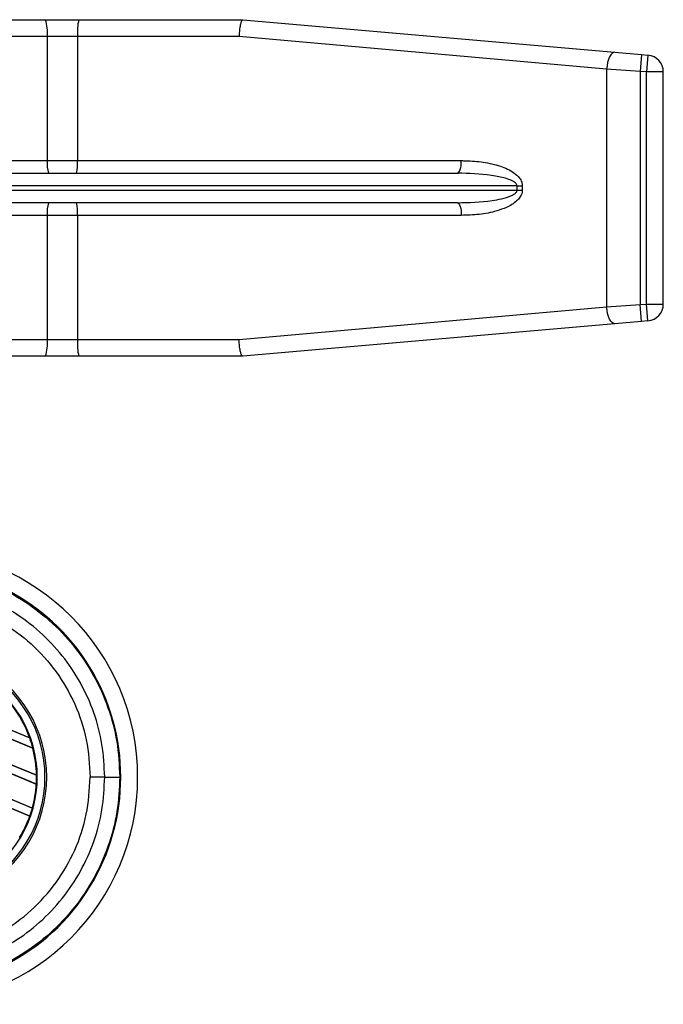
# Model space of a CAD drawing. Header units: millimetres. Extents: x 0 to 420, y 0 to 297.
# Tile 25 of 31: x 216 to 224, y 222 to 235. Entities that reach past the tile are written whole.
import ezdxf

# ---------------------------------------------------------------- set-up
doc = ezdxf.new("R2010")
doc.units = ezdxf.units.MM

msp = doc.modelspace()

# ---------------------------------------------------------------- linework, layer by layer
at = {"color": 7, "linetype": 'Continuous', "lineweight": 25}
for p, q in [((214.9755, 234.5093), (216.2768, 234.5093)), ((216.2768, 234.5093), (216.6987, 234.5093)), ((216.6987, 234.5093), (218.7738, 234.5093)), ((218.7738, 234.5093), (218.7741, 234.5093)), ((218.7741, 234.5093), (223.4863, 234.097)), ((216.2989, 234.2962), (214.9977, 234.2962)), ((216.2989, 234.2962), (216.2989, 232.725)), ((216.6824, 234.2962), (216.2989, 234.2962)), ((216.6824, 234.2962), (216.6824, 232.725)), ((218.7276, 234.2962), (216.6824, 234.2962)), ((223.3828, 233.8848), (218.7276, 234.2962)), ((223.4863, 234.097), (223.8261, 234.0673)), ((223.8261, 234.0673), (223.8075, 233.855)), ((223.8261, 234.0673), (223.9059, 234.0603)), ((223.9059, 234.0603), (223.8873, 233.848)), ((223.8075, 233.855), (223.3828, 233.8848)), ((223.3828, 233.8848), (223.3828, 230.8727)), ((223.8075, 233.855), (223.8075, 230.9025)), ((223.8873, 233.848), (223.8075, 233.855)), ((223.8873, 230.9095), (223.8873, 233.848)), ((224.1003, 233.848), (223.8873, 233.848)), ((224.1003, 230.9095), (224.1003, 233.848)), ((215.5099, 232.725), (216.2989, 232.725)), ((216.2989, 232.725), (216.6824, 232.725)), ((216.6824, 232.725), (221.5427, 232.725)), ((215.5265, 232.5652), (221.4932, 232.5652)), ((222.2483, 232.4054), (215.5376, 232.4054)), ((215.5376, 232.3521), (222.2483, 232.3521)), ((222.2483, 232.3521), (222.2483, 232.4054)), ((222.2483, 232.4054), (222.3149, 232.4054)), ((222.2483, 232.3521), (222.3149, 232.3521)), ((222.3149, 232.4054), (222.3149, 232.3521)), ((221.4932, 232.1923), (215.5265, 232.1923)), ((216.2989, 232.0325), (215.5099, 232.0325)), ((216.6824, 232.0325), (216.2989, 232.0325)), ((216.2989, 232.0325), (216.2989, 230.4613)), ((216.6824, 232.0325), (216.6824, 230.4613)), ((221.5427, 232.0325), (216.6824, 232.0325)), ((218.7276, 230.4613), (223.3828, 230.8727)), ((223.3828, 230.8727), (223.8075, 230.9025)), ((223.8075, 230.9025), (223.8873, 230.9095)), ((223.8261, 230.6902), (223.8075, 230.9025)), ((223.9059, 230.6972), (223.8873, 230.9095)), ((223.8873, 230.9095), (224.1003, 230.9095)), ((223.4863, 230.6605), (218.7741, 230.2482)), ((223.8261, 230.6902), (223.4863, 230.6605)), ((223.9059, 230.6972), (223.8261, 230.6902)), ((214.9977, 230.4613), (216.2989, 230.4613)), ((216.2989, 230.4613), (216.6824, 230.4613)), ((216.6824, 230.4613), (218.7276, 230.4613)), ((216.2768, 230.2482), (214.9755, 230.2482)), ((216.6987, 230.2482), (216.2768, 230.2482)), ((218.7738, 230.2482), (216.6987, 230.2482)), ((218.7741, 230.2482), (218.7738, 230.2482)), ((216.0767, 225.4194), (214.3453, 226.1366)), ((214.3453, 226.1361), (216.078, 225.4184)), ((216.1175, 225.2892), (214.3453, 226.0233)), ((214.3453, 226.0228), (216.1166, 225.2891)), ((216.1628, 224.9456), (214.3453, 225.6984)), ((214.3453, 225.6979), (216.1637, 224.9447)), ((216.078, 225.4184), (216.0767, 225.4194)), ((216.078, 225.4184), (216.078, 225.4184)), ((216.1612, 224.833), (214.9835, 225.3208)), ((214.9844, 225.3199), (216.1603, 224.8329)), ((216.1166, 225.2891), (216.1175, 225.2892)), ((216.1175, 225.2892), (216.1175, 225.2892)), ((214.9835, 224.9954), (216.1106, 224.5286)), ((216.1098, 224.5294), (214.9844, 224.9956)), ((216.0792, 224.4288), (214.9835, 224.8827)), ((214.9844, 224.8818), (216.0782, 224.4287)), ((216.1637, 224.9447), (216.1628, 224.9456)), ((216.1637, 224.9447), (216.1637, 224.9447)), ((217.0275, 224.922), (216.8422, 224.922)), ((216.1603, 224.8329), (216.1612, 224.833)), ((216.1612, 224.833), (216.1612, 224.833)), ((216.1105, 224.5286), (216.1098, 224.5294)), ((216.1106, 224.5286), (216.1105, 224.5286)), ((216.0782, 224.4287), (216.0792, 224.4288)), ((216.0792, 224.4288), (216.0792, 224.4288))]:
    msp.add_line(p, q, dxfattribs=at)
at = {"color": 7, "linetype": 'Continuous', "lineweight": 25, "flags": 128}
for points in [[(223.4863, 234.097), (223.4691, 234.0942), (223.4518, 234.083), (223.4352, 234.0639), (223.4199, 234.0375), (223.4066, 234.005), (223.3956, 233.9677), (223.3876, 233.9271), (223.3828, 233.8848)], [(221.4932, 232.5652), (221.5028, 232.5682), (221.5121, 232.5773), (221.5207, 232.5921), (221.5282, 232.612), (221.5344, 232.6362), (221.539, 232.6638), (221.5418, 232.6938), (221.5427, 232.725)], [(221.4932, 232.1923), (221.5028, 232.1893), (221.5121, 232.1802), (221.5207, 232.1654), (221.5282, 232.1455), (221.5344, 232.1213), (221.539, 232.0937), (221.5418, 232.0637), (221.5427, 232.0325)], [(223.4863, 230.6605), (223.4691, 230.6633), (223.4518, 230.6745), (223.4352, 230.6936), (223.4199, 230.72), (223.4066, 230.7525), (223.3956, 230.7898), (223.3876, 230.8304), (223.3828, 230.8727)]]:
    msp.add_lwpolyline(points, dxfattribs=at)
at = {"color": 7, "linetype": 'Continuous', "lineweight": 25}
for centre, radius, start, end in [((215.7694, 234.3489), 0.5321, 354.3173, 17.54028), ((217.394, 234.3492), 0.7135, 167.03311, 184.25633), ((223.8873, 233.848), 0.2131, 0, 85), ((216.696, 232.6854), 0.3991, 174.3173, 197.54028), ((216.1488, 232.6852), 0.5351, 347.03311, 4.25633), ((216.696, 232.0721), 0.3991, 162.45972, 185.6827), ((216.1488, 232.0723), 0.5351, 355.74367, 12.96689), ((223.8873, 230.9095), 0.2131, 275, 0), ((215.7694, 230.4086), 0.5321, 342.45972, 5.6827), ((217.394, 230.4083), 0.7135, 175.74367, 192.96689), ((214.5678, 224.922), 2.8762, 270, 90), ((214.5678, 224.922), 2.6627, 265.18028, 94.81972), ((214.686, 224.922), 1.6069, 267.5, 92.5), ((214.686, 224.922), 1.5843, 267.5, 92.5), ((214.686, 224.922), 1.4872, 267.5, 92.5), ((214.686, 224.922), 1.477, 19.68237, 38.47326), ((214.686, 224.922), 1.4779, 19.6263, 38.44589), ((214.686, 224.922), 1.4779, 19.62504, 38.44471), ((214.686, 224.922), 1.4779, 14.38831, 19.62504), ((214.686, 224.922), 1.477, 0.91722, 14.39314), ((214.686, 224.922), 1.4779, 0.8818, 14.38831), ((214.686, 224.922), 1.4779, 0.88252, 14.38869), ((214.686, 224.922), 1.4779, 356.54814, 0.8818), ((217.0667, 380.1914), 155.2695, 269.985518, 270.05581), ((214.686, 224.922), 1.477, 344.58576, 356.54166), ((214.686, 224.922), 1.4779, 344.56347, 356.54818), ((214.686, 224.922), 1.4779, 344.56307, 356.54814), ((214.686, 224.922), 1.4779, 340.50758, 344.56307), ((214.686, 224.922), 1.477, 328.83169, 340.49144), ((214.686, 224.922), 1.4779, 328.81902, 340.50758), ((214.686, 224.922), 1.4779, 328.81915, 340.50735)]:
    msp.add_arc(centre, radius, start, end, dxfattribs=at)
for points, knots in [([(218.7738, 234.5093), (218.7695, 234.5069), (218.7609, 234.5022), (218.7483, 234.4655), (218.7375, 234.4115), (218.7308, 234.3526), (218.7283, 234.313), (218.7276, 234.2973), (218.7276, 234.2962)], [0, 0, 0, 0, 0.2144328, 0.4288627, 0.6433804, 0.858088, 0.9902914, 1, 1, 1, 1]), ([(221.5427, 232.725), (221.5615, 232.7248), (221.6547, 232.724), (221.8218, 232.7107), (222.0285, 232.6638), (222.1858, 232.5951), (222.2732, 232.5178), (222.3093, 232.458), (222.3132, 232.4216), (222.3149, 232.4054)], [0, 0, 0, 0, 0.063267, 0.3140664, 0.5642573, 0.7790459, 0.8839577, 0.948253, 1, 1, 1, 1]), ([(222.2483, 232.4054), (222.2477, 232.4104), (222.2466, 232.419), (222.2357, 232.4375), (222.2033, 232.4644), (222.1149, 232.5021), (221.8933, 232.5505), (221.6733, 232.5643), (221.5115, 232.5651), (221.4932, 232.5652)], [0, 0, 0, 0, 0.018798, 0.0316543, 0.0793157, 0.1734215, 0.3912563, 0.9308771, 1, 1, 1, 1]), ([(221.4932, 232.1923), (221.6399, 232.1958), (221.8277, 232.2003), (222.0553, 232.2416), (222.153, 232.2688), (222.2124, 232.3006), (222.2344, 232.3196), (222.2447, 232.3341), (222.2481, 232.3455), (222.2483, 232.351), (222.2483, 232.3521)], [0, 0, 0, 0, 0.5506407, 0.7047102, 0.8711549, 0.9302593, 0.9564835, 0.9796623, 0.9957571, 1, 1, 1, 1]), ([(222.3149, 232.3521), (222.3142, 232.3414), (222.3119, 232.3089), (222.287, 232.2594), (222.2233, 232.1903), (222.1212, 232.132), (221.9613, 232.0762), (221.7694, 232.039), (221.6183, 232.0347), (221.5427, 232.0325)], [0, 0, 0, 0, 0.0341754, 0.1038923, 0.1730585, 0.3431926, 0.4908373, 0.7451899, 1, 1, 1, 1]), ([(218.7738, 230.2482), (218.7695, 230.2506), (218.7609, 230.2553), (218.7483, 230.292), (218.7375, 230.346), (218.7308, 230.4049), (218.7283, 230.4445), (218.7276, 230.4602), (218.7276, 230.4613)], [0, 0, 0, 0, 0.2144328, 0.4288627, 0.6433804, 0.858088, 0.9902914, 1, 1, 1, 1]), ([(214.3451, 227.5628), (214.4785, 227.5682), (214.7484, 227.5791), (215.1623, 227.5155), (215.5782, 227.3859), (215.9757, 227.182), (216.3368, 226.9123), (216.6444, 226.5887), (216.8961, 226.2146), (217.0782, 225.8073), (217.1958, 225.3712), (217.2105, 225.0732), (217.218, 224.922)], [0, 0, 0, 0, 0.0912304, 0.1846225, 0.285093, 0.3884772, 0.4889466, 0.5923296, 0.6927987, 0.7961814, 0.8966347, 1, 1, 1, 1]), ([(217.0275, 224.922), (217.0206, 225.0602), (217.0069, 225.3368), (216.8992, 225.74), (216.7293, 226.1196), (216.4978, 226.4659), (216.2108, 226.7675), (215.878, 227.0177), (215.5073, 227.2075), (215.1229, 227.3286), (214.7368, 227.3877), (214.4864, 227.3779), (214.3611, 227.373)], [0, 0, 0, 0, 0.1019155, 0.2038336, 0.305753, 0.4076712, 0.509602, 0.6115312, 0.7134615, 0.8153929, 0.9076964, 1, 1, 1, 1]), ([(214.3454, 227.1862), (214.5036, 227.1919), (214.8203, 227.2032), (215.287, 227.0974), (215.7208, 226.9009), (216.1065, 226.6207), (216.4241, 226.2645), (216.6612, 225.8513), (216.8143, 225.3972), (216.8329, 225.0803), (216.8422, 224.922)], [0, 0, 0, 0, 0.1248804, 0.2501396, 0.3746494, 0.4998125, 0.6247642, 0.7495577, 0.8749238, 1, 1, 1, 1]), ([(217.218, 224.922), (217.2109, 224.7752), (217.1966, 224.4772), (217.081, 224.0447), (216.8982, 223.6332), (216.6497, 223.2619), (216.34, 222.9346), (215.9829, 222.6664), (215.5823, 222.4598), (215.1695, 222.33), (214.7516, 222.2651), (214.4816, 222.2757), (214.3451, 222.2811)], [0, 0, 0, 0, 0.100465, 0.2038434, 0.3043094, 0.4076889, 0.5081552, 0.611535, 0.7120023, 0.8153833, 0.9066108, 1, 1, 1, 1]), ([(214.3454, 222.6577), (214.5036, 222.6521), (214.8203, 222.6408), (215.287, 222.7466), (215.7208, 222.9431), (216.1065, 223.2233), (216.4241, 223.5794), (216.6612, 223.9926), (216.8143, 224.4468), (216.8329, 224.7637), (216.8422, 224.922)], [0, 0, 0, 0, 0.1248804, 0.2501396, 0.3746494, 0.4998125, 0.6247642, 0.7495577, 0.8749238, 1, 1, 1, 1]), ([(214.3611, 222.471), (214.4864, 222.4661), (214.7368, 222.4562), (215.1229, 222.5154), (215.5073, 222.6364), (215.878, 222.8262), (216.2108, 223.0765), (216.4978, 223.3781), (216.7293, 223.7243), (216.8992, 224.1039), (217.0069, 224.5072), (217.0206, 224.7837), (217.0275, 224.922)], [0, 0, 0, 0, 0.0923036, 0.1846071, 0.2865385, 0.3884688, 0.490398, 0.5923288, 0.694247, 0.7961664, 0.8980845, 1, 1, 1, 1])]:
    msp.add_open_spline(points, degree=3, knots=knots, dxfattribs=at)

doc.saveas('drawing.dxf')
